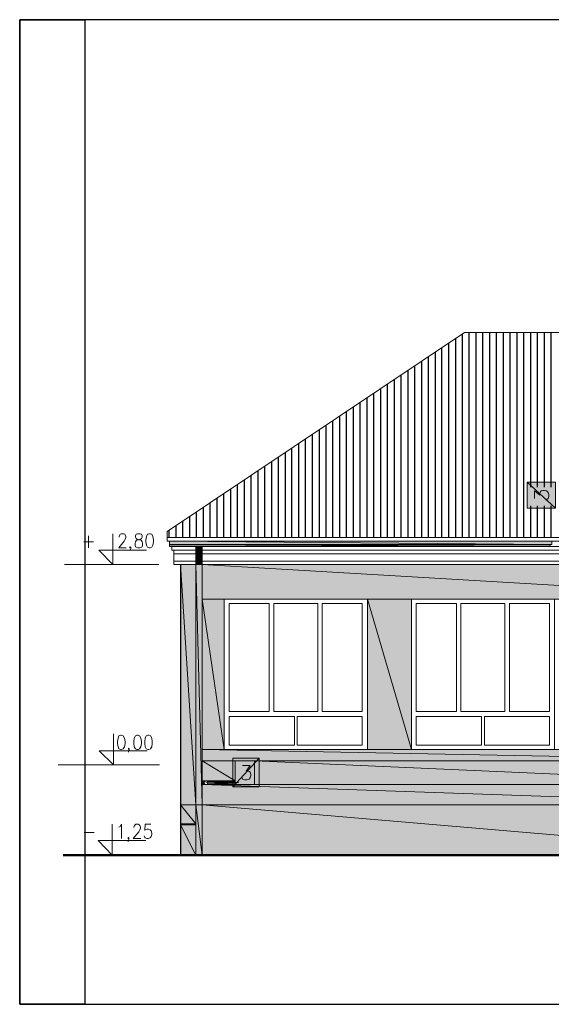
# Model space of a CAD drawing. Header units: centimetres. Extents: x -16053 to 7031, y -7778 to 254.
# Tile 215 of 256: x -1800 to -1057, y -2939 to -1563. Entities that reach past the tile are written whole.
import ezdxf

# ---------------------------------------------------------------- set-up
doc = ezdxf.new("R2010")
doc.units = ezdxf.units.CM
doc.header["$MEASUREMENT"] = 0
doc.layers.get('0').update_dxf_attribs({"linetype": 'CONTINUOUS'})
doc.layers.add('OPISY ELEKTRYCZNE', color=120, linetype='CONTINUOUS')

msp = doc.modelspace()

# ---------------------------------------------------------------- hatches: boundary and pattern name
at = {"true_color": 0xffffff}
h = msp.add_hatch(color=7, dxfattribs=at)
h.paths.add_polyline_path([(-1090.992, -2245.634), (-1051.301, -2245.634), (-1090.992, -2209.251)])
h.paths.add_polyline_path([(-1051.301, -2245.634), (-1090.992, -2209.251), (-1051.301, -2209.251)])
at = {"true_color": 0xe0e2df}
h = msp.add_hatch(color=254, dxfattribs=at)
h.paths.add_polyline_path([(-1590.607, -2296.075), (-1056.758, -2296.075), (-1590.607, -2291.445)])
h.paths.add_polyline_path([(-1056.758, -2296.075), (-1590.607, -2291.445), (-1056.758, -2291.445)])
h = msp.add_hatch(color=254, dxfattribs=at)
h.paths.add_polyline_path([(-1590.607, -2296.902), (-1058.908, -2296.902), (-1590.607, -2296.075)])
h.paths.add_polyline_path([(-1058.908, -2296.902), (-1590.607, -2296.075), (-1056.758, -2296.075)])
h = msp.add_hatch(color=254, dxfattribs=at)
h.paths.add_polyline_path([(-1590.607, -2299.052), (-1059.239, -2299.052), (-1590.607, -2296.902)])
h.paths.add_polyline_path([(-1059.239, -2299.052), (-1590.607, -2296.902), (-1058.908, -2296.902)])
h = msp.add_hatch(color=254, dxfattribs=at)
h.paths.add_polyline_path([(-1553.727, -2304.014), (-1544.962, -2304.014), (-1553.727, -2299.052)])
h.paths.add_polyline_path([(-1544.962, -2304.014), (-1553.727, -2299.052), (-1544.962, -2299.052)])
h = msp.add_hatch(color=254, dxfattribs=at)
h.paths.add_polyline_path([(-1553.727, -2309.14), (-1544.962, -2309.14), (-1553.727, -2304.014)])
h.paths.add_polyline_path([(-1544.962, -2309.14), (-1553.727, -2304.014), (-1544.962, -2304.014)])
h = msp.add_hatch(color=254, dxfattribs=at)
h.paths.add_polyline_path([(-1553.727, -2319.394), (-1544.962, -2319.394), (-1553.727, -2309.14)])
h.paths.add_polyline_path([(-1544.962, -2319.394), (-1553.727, -2309.14), (-1544.962, -2309.14)])
at = {"true_color": 0xf0e8d0}
h = msp.add_hatch(color=254, dxfattribs=at)
h.paths.add_polyline_path([(-1575.392, -2660.078), (-1553.727, -2660.078), (-1575.392, -2324.355)])
h.paths.add_polyline_path([(-1553.727, -2660.078), (-1575.392, -2324.355), (-1553.727, -2324.355)])
at = {"true_color": 0xe0e2df}
h = msp.add_hatch(color=254, dxfattribs=at)
h.paths.add_polyline_path([(-1553.727, -2324.355), (-1544.962, -2324.355), (-1553.727, -2319.394)])
h.paths.add_polyline_path([(-1544.962, -2324.355), (-1553.727, -2319.394), (-1544.962, -2319.394)])
h = msp.add_hatch(color=254, dxfattribs=at)
h.paths.add_polyline_path([(-1553.727, -2660.078), (-1544.962, -2660.078), (-1553.727, -2324.355)])
h.paths.add_polyline_path([(-1544.962, -2660.078), (-1553.727, -2324.355), (-1544.962, -2324.355)])
at = {"true_color": 0xf0e8d0}
h = msp.add_hatch(color=254, dxfattribs=at)
h.paths.add_polyline_path([(-1544.962, -2372.647), (-721.036, -2372.647), (-1544.962, -2324.355)])
h.paths.add_polyline_path([(-721.036, -2372.647), (-1544.962, -2324.355), (-721.036, -2324.355)])
h = msp.add_hatch(color=254, dxfattribs=at)
h.paths.add_polyline_path([(-1544.962, -2582.68), (-1514.366, -2582.68), (-1544.962, -2372.647)])
h.paths.add_polyline_path([(-1514.366, -2582.68), (-1544.962, -2372.647), (-1514.366, -2372.647)])
h = msp.add_hatch(color=254, dxfattribs=at)
h.paths.add_polyline_path([(-1314.09, -2582.68), (-1252.734, -2582.68), (-1314.09, -2372.647)])
h.paths.add_polyline_path([(-1252.734, -2582.68), (-1314.09, -2372.647), (-1252.734, -2372.647)])
h = msp.add_hatch(color=254, dxfattribs=at)
h.paths.add_polyline_path([(-1544.962, -2598.391), (-721.036, -2598.391), (-1544.962, -2582.68)])
h.paths.add_polyline_path([(-721.036, -2598.391), (-1544.962, -2582.68), (-721.036, -2582.68)])
h = msp.add_hatch(color=254, dxfattribs=at)
h.paths.add_polyline_path([(-1544.962, -2626.671), (-1498.821, -2626.671), (-1544.962, -2598.391)])
h.paths.add_polyline_path([(-1498.821, -2626.671), (-1544.962, -2598.391), (-1498.821, -2598.391)])
at = {"true_color": 0xffffff}
h = msp.add_hatch(color=7, dxfattribs=at)
h.paths.add_polyline_path([(-1502.128, -2594.918), (-1502.128, -2634.775), (-1465.248, -2594.918)])
h.paths.add_polyline_path([(-1502.128, -2634.775), (-1465.248, -2594.918), (-1465.248, -2634.775)])
at = {"true_color": 0xf0e8d0}
h = msp.add_hatch(color=254, dxfattribs=at)
h.paths.add_polyline_path([(-1472.029, -2631.798), (-721.036, -2631.798), (-1472.029, -2598.391)])
h.paths.add_polyline_path([(-721.036, -2631.798), (-1472.029, -2598.391), (-721.036, -2598.391)])
h = msp.add_hatch(color=254, dxfattribs=at)
h.paths.add_polyline_path([(-1544.962, -2627.167), (-1541.489, -2627.167), (-1544.962, -2626.671)])
h.paths.add_polyline_path([(-1541.489, -2627.167), (-1544.962, -2626.671), (-1539.835, -2626.671)])
h = msp.add_hatch(color=254, dxfattribs=at)
h.paths.add_polyline_path([(-1544.962, -2629.152), (-1542.316, -2629.152), (-1544.962, -2627.167)])
h.paths.add_polyline_path([(-1542.316, -2629.152), (-1544.962, -2627.167), (-1541.489, -2627.167)])
h = msp.add_hatch(color=254, dxfattribs=at)
h.paths.add_polyline_path([(-1538.181, -2627.167), (-1498.821, -2627.167), (-1539.835, -2626.671)])
h.paths.add_polyline_path([(-1498.821, -2627.167), (-1539.835, -2626.671), (-1498.821, -2626.671)])
h = msp.add_hatch(color=254, dxfattribs=at)
h.paths.add_polyline_path([(-1498.821, -2629.152), (-1537.189, -2629.152)])
h.paths.add_polyline_path([(-1537.189, -2629.152), (-1498.821, -2629.152)])
h.paths.add_polyline_path([(-1498.821, -2629.152), (-1537.189, -2629.152)])
h.paths.add_polyline_path([(-1498.821, -2629.152), (-1537.189, -2629.152)])
h.paths.add_polyline_path([(-1537.189, -2629.152), (-1498.821, -2629.152), (-1538.181, -2627.167)])
h.paths.add_polyline_path([(-1498.821, -2629.152), (-1538.181, -2627.167), (-1498.821, -2627.167)])
h = msp.add_hatch(color=254, dxfattribs=at)
h.paths.add_polyline_path([(-1544.962, -2630.971), (-1541.489, -2630.971), (-1544.962, -2629.152)])
h.paths.add_polyline_path([(-1541.489, -2630.971), (-1544.962, -2629.152), (-1542.316, -2629.152)])
h = msp.add_hatch(color=254, dxfattribs=at)
h.paths.add_polyline_path([(-1544.962, -2631.798), (-1539.835, -2631.798), (-1544.962, -2630.971)])
h.paths.add_polyline_path([(-1539.835, -2631.798), (-1544.962, -2630.971), (-1541.489, -2630.971)])
h = msp.add_hatch(color=254, dxfattribs=at)
h.paths.add_polyline_path([(-1544.962, -2660.078), (-721.036, -2660.078), (-1544.962, -2631.798)])
h.paths.add_polyline_path([(-721.036, -2660.078), (-1544.962, -2631.798), (-721.036, -2631.798)])
h = msp.add_hatch(color=254, dxfattribs=at)
h.paths.add_polyline_path([(-1539.835, -2631.798), (-1498.821, -2631.798), (-1538.181, -2630.971)])
h.paths.add_polyline_path([(-1498.821, -2631.798), (-1538.181, -2630.971), (-1498.821, -2630.971)])
h = msp.add_hatch(color=254, dxfattribs=at)
h.paths.add_polyline_path([(-1498.821, -2630.971), (-1538.181, -2630.971)])
h.paths.add_polyline_path([(-1498.821, -2630.971), (-1538.181, -2630.971)])
h.paths.add_polyline_path([(-1538.181, -2630.971), (-1498.821, -2630.971), (-1537.189, -2629.152)])
h.paths.add_polyline_path([(-1498.821, -2630.971), (-1537.189, -2629.152), (-1498.821, -2629.152)])
h = msp.add_hatch(color=8)
h.paths.add_polyline_path([(-1575.392, -2686.374), (-1553.727, -2686.374), (-1575.392, -2660.078)])
h.paths.add_polyline_path([(-1553.727, -2686.374), (-1575.392, -2660.078), (-1553.727, -2660.078)])
at = {"true_color": 0xe0e2df}
h = msp.add_hatch(color=254, dxfattribs=at)
h.paths.add_polyline_path([(-1553.727, -2730.365), (-1544.962, -2730.365), (-1553.727, -2660.078)])
h.paths.add_polyline_path([(-1544.962, -2730.365), (-1553.727, -2660.078), (-1544.962, -2660.078)])
h = msp.add_hatch(color=8)
h.paths.add_polyline_path([(-1544.962, -2730.365), (-721.036, -2730.365), (-1544.962, -2660.078)])
h.paths.add_polyline_path([(-721.036, -2730.365), (-1544.962, -2660.078), (-721.036, -2660.078)])
h = msp.add_hatch(color=8)
h.paths.add_polyline_path([(-1575.392, -2688.027), (-1553.727, -2688.027), (-1575.392, -2686.374)])
h.paths.add_polyline_path([(-1553.727, -2688.027), (-1575.392, -2686.374), (-1553.727, -2686.374)])
h = msp.add_hatch(color=8)
h.paths.add_polyline_path([(-1575.392, -2730.365), (-1553.727, -2730.365), (-1575.392, -2688.027)])
h.paths.add_polyline_path([(-1553.727, -2730.365), (-1575.392, -2688.027), (-1553.727, -2688.027)])

# ---------------------------------------------------------------- linework, layer by layer
at = {"color": 8, "linetype": 'Continuous', "lineweight": 18, "true_color": 0x767676}
for points in [[(192.692, -2000.044), (-1178.644, -2000.044), (-1594.08, -2278.214)], [(-1594.08, -2286.318), (210.884, -2286.318), (210.884, -2286.318)], [(-1594.08, -2286.318), (-1594.08, -2291.445), (-1594.08, -2291.445)], [(-1590.607, -2291.445), (-1590.607, -2299.052), (-1590.607, -2299.052)], [(-1587.299, -2299.052), (-1587.299, -2304.014), (-1587.299, -2304.014)], [(-1587.299, -2304.014), (-1553.727, -2304.014), (-1553.727, -2304.014)], [(-1584.653, -2304.014), (-1584.653, -2309.14), (-1584.653, -2319.394), (-1584.653, -2324.355)], [(-1584.653, -2309.14), (-1553.727, -2309.14), (-1553.727, -2309.14)], [(-1544.962, -2304.014), (-721.036, -2304.014), (-721.036, -2304.014)], [(-1544.962, -2309.14), (-721.036, -2309.14), (-721.036, -2309.14)], [(-1428.865, -2304.014), (-721.036, -2304.014), (-721.036, -2304.014)], [(-1417.949, -2309.14), (-721.036, -2309.14), (-721.036, -2309.14)], [(-1584.653, -2319.394), (-1553.727, -2319.394), (-1553.727, -2319.394)], [(-1584.653, -2324.355), (-1553.727, -2324.355), (-1553.727, -2324.355)], [(-1544.962, -2319.394), (-721.036, -2319.394), (-721.036, -2319.394)], [(-1544.962, -2324.355), (-721.036, -2324.355), (-721.036, -2324.355)], [(-1396.285, -2319.394), (-721.036, -2319.394), (-721.036, -2319.394)], [(-1385.204, -2324.355), (-721.036, -2324.355), (-721.036, -2324.355)]]:
    msp.add_lwpolyline(points, dxfattribs=at)
at = {"color": 8, "linetype": 'Continuous', "lineweight": 25}
for points in [[(-1190.882, -2286.318), (-1190.882, -2008.148), (-1190.882, -2008.148)], [(-1181.29, -2286.318), (-1181.29, -2001.863), (-1181.29, -2001.863)], [(-1171.863, -2286.318), (-1171.863, -2000.044), (-1171.863, -2000.044)], [(-1162.106, -2286.318), (-1162.106, -2000.044), (-1162.106, -2000.044)], [(-1152.844, -2286.318), (-1152.844, -2000.044), (-1152.844, -2000.044)], [(-1143.087, -2286.318), (-1143.087, -2000.044), (-1143.087, -2000.044)], [(-1133.826, -2286.318), (-1133.826, -2000.044), (-1133.826, -2000.044)], [(-1124.068, -2286.318), (-1124.068, -2000.044), (-1124.068, -2000.044)], [(-1114.807, -2286.318), (-1114.807, -2000.044), (-1114.807, -2000.044)], [(-1105.049, -2286.318), (-1105.049, -2000.044), (-1105.049, -2000.044)], [(-1095.623, -2286.318), (-1095.623, -2000.044), (-1095.623, -2000.044)], [(-1086.031, -2216.031), (-1086.031, -2000.044), (-1086.031, -2000.044)], [(-1076.604, -2216.031), (-1076.604, -2000.044), (-1076.604, -2000.044)], [(-1066.846, -2216.031), (-1066.846, -2000.044), (-1066.846, -2000.044)], [(-1057.585, -2216.031), (-1057.585, -2000.044), (-1057.585, -2000.044)], [(-1210.066, -2286.318), (-1210.066, -2020.882), (-1210.066, -2020.882)], [(-1200.309, -2286.318), (-1200.309, -2014.432), (-1200.309, -2014.432)], [(-1229.085, -2286.318), (-1229.085, -2033.947), (-1229.085, -2033.947)], [(-1219.327, -2286.318), (-1219.327, -2027.167), (-1219.327, -2027.167)], [(-1248.104, -2286.318), (-1248.104, -2046.681), (-1248.104, -2046.681)], [(-1238.346, -2286.318), (-1238.346, -2040.232), (-1238.346, -2040.232)], [(-1267.122, -2286.318), (-1267.122, -2059.416), (-1267.122, -2059.416)], [(-1257.365, -2286.318), (-1257.365, -2052.966), (-1257.365, -2052.966)], [(-1286.141, -2286.318), (-1286.141, -2071.985), (-1286.141, -2071.985)], [(-1276.549, -2286.318), (-1276.549, -2065.7), (-1276.549, -2065.7)], [(-1305.325, -2286.318), (-1305.325, -2084.719), (-1305.325, -2084.719)], [(-1295.568, -2286.318), (-1295.568, -2078.435), (-1295.568, -2078.435)], [(-1333.605, -2286.318), (-1333.605, -2104.234), (-1333.605, -2104.234)], [(-1324.344, -2286.318), (-1324.344, -2097.453), (-1324.344, -2097.453)], [(-1314.587, -2286.318), (-1314.587, -2091.169), (-1314.587, -2091.169)], [(-1352.624, -2286.318), (-1352.624, -2116.968), (-1352.624, -2116.968)], [(-1343.363, -2286.318), (-1343.363, -2110.518), (-1343.363, -2110.518)], [(-1371.808, -2286.318), (-1371.808, -2129.703), (-1371.808, -2129.703)], [(-1362.382, -2286.318), (-1362.382, -2123.253), (-1362.382, -2123.253)], [(-1390.827, -2286.318), (-1390.827, -2142.271), (-1390.827, -2142.271)], [(-1381.4, -2286.318), (-1381.4, -2135.987), (-1381.4, -2135.987)], [(-1409.846, -2286.318), (-1409.846, -2155.006), (-1409.846, -2155.006)], [(-1400.584, -2286.318), (-1400.584, -2148.721), (-1400.584, -2148.721)], [(-1428.865, -2286.318), (-1428.865, -2167.74), (-1428.865, -2167.74)], [(-1419.603, -2286.318), (-1419.603, -2161.456), (-1419.603, -2161.456)], [(-1447.883, -2286.318), (-1447.883, -2180.805), (-1447.883, -2180.805)], [(-1438.622, -2286.318), (-1438.622, -2174.521), (-1438.622, -2174.521)], [(-1476.66, -2286.318), (-1476.66, -2199.989), (-1476.66, -2199.989)], [(-1467.067, -2286.318), (-1467.067, -2193.539), (-1467.067, -2193.539)], [(-1457.641, -2286.318), (-1457.641, -2187.255), (-1457.641, -2187.255)], [(-1495.844, -2286.318), (-1495.844, -2212.558), (-1495.844, -2212.558)], [(-1486.086, -2286.318), (-1486.086, -2206.274), (-1486.086, -2206.274)], [(-1514.862, -2286.318), (-1514.862, -2225.293), (-1514.862, -2225.293)], [(-1505.105, -2286.318), (-1505.105, -2219.008), (-1505.105, -2219.008)], [(-1533.881, -2286.318), (-1533.881, -2238.027), (-1533.881, -2238.027)], [(-1524.124, -2286.318), (-1524.124, -2231.742), (-1524.124, -2231.742)], [(-1552.9, -2286.318), (-1552.9, -2251.092), (-1552.9, -2251.092)], [(-1543.143, -2286.318), (-1543.143, -2244.807), (-1543.143, -2244.807)], [(-1086.031, -2286.318), (-1086.031, -2242.327), (-1086.031, -2242.327)], [(-1076.604, -2286.318), (-1076.604, -2242.327), (-1076.604, -2242.327)], [(-1066.846, -2286.318), (-1066.846, -2242.327), (-1066.846, -2242.327)], [(-1057.585, -2286.318), (-1057.585, -2242.327), (-1057.585, -2242.327)], [(-1571.919, -2286.318), (-1571.919, -2263.826), (-1571.919, -2263.826)], [(-1562.327, -2286.318), (-1562.327, -2257.542), (-1562.327, -2257.542)], [(-1591.103, -2286.318), (-1591.103, -2276.56), (-1591.103, -2276.56)], [(-1581.345, -2286.318), (-1581.345, -2270.276), (-1581.345, -2270.276)]]:
    msp.add_lwpolyline(points, dxfattribs=at)
at = {"color": 7, "linetype": 'Continuous', "lineweight": 5, "true_color": 0xffffff}
for points in [[(-1090.992, -2245.634), (-1051.301, -2245.634), (-1090.992, -2209.251)], [(-1051.301, -2245.634), (-1090.992, -2209.251), (-1051.301, -2209.251)], [(-1502.128, -2594.918), (-1502.128, -2634.775), (-1465.248, -2594.918)], [(-1502.128, -2634.775), (-1465.248, -2594.918), (-1465.248, -2634.775)]]:
    msp.add_lwpolyline(points, close=True, dxfattribs=at)
at = {"color": 5, "linetype": 'Continuous', "lineweight": 18}
for points in [[(-1080.904, -2232.073), (-1080.904, -2221.489), (-1073.296, -2227.442), (-1073.296, -2224.466), (-1072.469, -2222.812), (-1071.477, -2221.489), (-1068.666, -2220.662), (-1066.846, -2220.662), (-1063.87, -2221.489), (-1061.885, -2223.639), (-1060.893, -2226.616), (-1060.893, -2229.096), (-1061.885, -2232.073), (-1063.043, -2232.9), (-1064.862, -2234.223)], [(-1488.567, -2605.172), (-1477.983, -2605.172), (-1483.44, -2612.779), (-1480.959, -2612.779), (-1478.809, -2613.606), (-1477.983, -2614.433), (-1477.156, -2617.41), (-1477.156, -2619.064), (-1477.983, -2622.041), (-1479.636, -2624.19), (-1482.613, -2625.017), (-1485.59, -2625.017), (-1488.567, -2624.19), (-1489.394, -2622.867), (-1490.221, -2621.214)], [(-1539.835, -2629.152), (-1514.366, -2628.821), (-1494.521, -2628.821)]]:
    msp.add_lwpolyline(points, dxfattribs=at)
at = {"color": 252, "linetype": 'Continuous', "lineweight": 5, "true_color": 0x989898}
for points in [[(-1622.856, -2304.014), (-1689.67, -2304.014), (-1669.824, -2324.355), (-1669.824, -2281.191)], [(-1621.864, -2584.334), (-1688.843, -2584.334), (-1668.997, -2604.179), (-1668.997, -2561.015)], [(-1624.014, -2710.023), (-1690.497, -2710.023), (-1670.651, -2730.365), (-1670.651, -2687.2)]]:
    msp.add_lwpolyline(points, dxfattribs=at)
at = {"color": 7, "linetype": 'Continuous', "lineweight": 9}
for points in [[(-1660.894, -2285.822), (-1660.894, -2284.995), (-1660.067, -2282.845), (-1659.57, -2282.018), (-1657.917, -2281.191), (-1654.94, -2281.191), (-1653.286, -2282.018), (-1652.459, -2282.845), (-1651.963, -2284.995), (-1651.963, -2286.649), (-1652.459, -2288.799), (-1654.113, -2291.776), (-1661.72, -2301.037), (-1651.136, -2301.037)], [(-1710.508, -2292.602), (-1696.946, -2292.602), (-1696.946, -2292.602)], [(-1703.727, -2284.168), (-1703.727, -2301.037), (-1703.727, -2301.037)], [(-1644.852, -2300.21), (-1645.678, -2301.037), (-1646.505, -2300.21), (-1645.678, -2299.383), (-1644.852, -2300.21), (-1644.852, -2302.029), (-1645.678, -2304.014), (-1646.505, -2304.841)], [(-1647.002, -2581.853), (-1647.828, -2582.68), (-1648.159, -2581.853), (-1647.828, -2581.026), (-1647.002, -2581.853), (-1647.002, -2583.507), (-1647.828, -2585.657), (-1648.159, -2586.484)], [(-1661.39, -2691.004), (-1659.57, -2690.177), (-1657.586, -2687.2), (-1657.586, -2707.046)], [(-1640.552, -2691.831), (-1640.552, -2691.004), (-1639.725, -2688.854), (-1638.898, -2688.027), (-1637.575, -2687.2), (-1634.598, -2687.2), (-1632.944, -2688.027), (-1632.117, -2688.854), (-1631.29, -2691.004), (-1631.29, -2692.658), (-1632.117, -2694.808), (-1633.771, -2697.785), (-1641.379, -2707.046), (-1630.794, -2707.046)], [(-1616.902, -2687.2), (-1624.51, -2687.2), (-1625.337, -2695.635), (-1624.51, -2694.808), (-1622.36, -2693.981), (-1620.21, -2693.981), (-1617.729, -2694.808), (-1616.406, -2696.462), (-1615.579, -2699.439), (-1615.579, -2701.589), (-1616.406, -2704.235), (-1617.729, -2706.219), (-1620.21, -2707.046), (-1622.36, -2707.046), (-1624.51, -2706.219), (-1625.337, -2705.392), (-1626.164, -2703.242)], [(-1710.012, -2698.612), (-1695.954, -2698.612), (-1695.954, -2698.612)], [(-1647.332, -2706.219), (-1648.159, -2707.046), (-1648.986, -2706.219), (-1648.159, -2705.392), (-1647.332, -2706.219), (-1647.332, -2708.038), (-1648.159, -2710.023), (-1648.986, -2711.015)]]:
    msp.add_lwpolyline(points, dxfattribs=at)
for points in [[(-1635.094, -2281.191), (-1637.244, -2282.018), (-1638.071, -2284.168), (-1638.071, -2285.822), (-1637.244, -2287.972), (-1635.921, -2288.799), (-1632.944, -2289.626), (-1630.463, -2290.452), (-1629.14, -2292.602), (-1628.314, -2294.256), (-1628.314, -2297.233), (-1629.14, -2299.383), (-1629.637, -2300.21), (-1632.117, -2301.037), (-1635.094, -2301.037), (-1637.244, -2300.21), (-1638.071, -2299.383), (-1638.898, -2297.233), (-1638.898, -2294.256), (-1638.071, -2292.602), (-1636.748, -2290.452), (-1634.267, -2289.626), (-1631.29, -2288.799), (-1629.637, -2287.972), (-1629.14, -2285.822), (-1629.14, -2284.168), (-1629.637, -2282.018), (-1632.117, -2281.191)], [(-1619.052, -2281.191), (-1621.533, -2282.018), (-1622.856, -2284.995), (-1623.683, -2289.626), (-1623.683, -2292.602), (-1622.856, -2297.233), (-1621.533, -2300.21), (-1619.052, -2301.037), (-1617.729, -2301.037), (-1615.248, -2300.21), (-1613.925, -2297.233), (-1613.099, -2292.602), (-1613.099, -2289.626), (-1613.925, -2284.995), (-1615.248, -2282.018), (-1617.729, -2281.191)], [(-1658.744, -2562.834), (-1661.39, -2563.661), (-1662.547, -2566.638), (-1663.374, -2571.269), (-1663.374, -2574.246), (-1662.547, -2578.876), (-1661.39, -2581.853), (-1658.744, -2582.68), (-1657.586, -2582.68), (-1655.436, -2581.853), (-1653.617, -2578.876), (-1652.79, -2574.246), (-1652.79, -2571.269), (-1653.617, -2566.638), (-1655.436, -2563.661), (-1657.586, -2562.834)], [(-1636.417, -2562.834), (-1638.402, -2563.661), (-1640.221, -2566.638), (-1640.552, -2571.269), (-1640.552, -2574.246), (-1640.221, -2578.876), (-1638.402, -2581.853), (-1636.417, -2582.68), (-1634.598, -2582.68), (-1632.448, -2581.853), (-1630.794, -2578.876), (-1629.967, -2574.246), (-1629.967, -2571.269), (-1630.794, -2566.638), (-1632.448, -2563.661), (-1634.598, -2562.834)], [(-1621.037, -2562.834), (-1623.187, -2563.661), (-1624.841, -2566.638), (-1625.337, -2571.269), (-1625.337, -2574.246), (-1624.841, -2578.876), (-1623.187, -2581.853), (-1621.037, -2582.68), (-1619.383, -2582.68), (-1617.233, -2581.853), (-1615.579, -2578.876), (-1614.752, -2574.246), (-1614.752, -2571.269), (-1615.579, -2566.638), (-1617.233, -2563.661), (-1619.383, -2562.834)]]:
    msp.add_lwpolyline(points, close=True, dxfattribs=at)
at = {"color": 8, "linetype": 'Continuous', "lineweight": 15, "true_color": 0x767676}
for points in [[(-1594.08, -2286.318), (-1594.08, -2278.214), (-1594.08, -2278.214)], [(-1594.08, -2291.445), (-63.979, -2291.445), (-63.979, -2291.445)], [(-1457.31, -2291.445), (210.884, -2291.445), (210.884, -2291.445)], [(-1590.607, -2299.052), (-67.286, -2299.052), (-67.286, -2299.052)], [(-1553.727, -2299.052), (-1553.727, -2730.365), (-1553.727, -2730.365)], [(-1544.962, -2299.052), (-1544.962, -2730.365), (-1544.962, -2730.365)], [(-1439.945, -2299.052), (207.907, -2299.052), (207.907, -2299.052)], [(-1575.392, -2730.365), (-1575.392, -2660.078), (-1553.727, -2660.078)], [(-1544.962, -2660.078), (-721.036, -2660.078), (-721.036, -2660.078)]]:
    msp.add_lwpolyline(points, dxfattribs=at)
at = {"color": 254, "linetype": 'Continuous', "lineweight": 5, "true_color": 0xe0e2df}
for points in [[(-1590.607, -2296.075), (-1056.758, -2296.075), (-1590.607, -2291.445)], [(-1056.758, -2296.075), (-1590.607, -2291.445), (-1056.758, -2291.445)], [(-1590.607, -2296.902), (-1058.908, -2296.902), (-1590.607, -2296.075)], [(-1058.908, -2296.902), (-1590.607, -2296.075), (-1056.758, -2296.075)], [(-1590.607, -2299.052), (-1059.239, -2299.052), (-1590.607, -2296.902)], [(-1059.239, -2299.052), (-1590.607, -2296.902), (-1058.908, -2296.902)], [(-1553.727, -2304.014), (-1544.962, -2304.014), (-1553.727, -2299.052)], [(-1544.962, -2304.014), (-1553.727, -2299.052), (-1544.962, -2299.052)], [(-1553.727, -2309.14), (-1544.962, -2309.14), (-1553.727, -2304.014)], [(-1544.962, -2309.14), (-1553.727, -2304.014), (-1544.962, -2304.014)], [(-1553.727, -2319.394), (-1544.962, -2319.394), (-1553.727, -2309.14)], [(-1544.962, -2319.394), (-1553.727, -2309.14), (-1544.962, -2309.14)], [(-1553.727, -2324.355), (-1544.962, -2324.355), (-1553.727, -2319.394)], [(-1544.962, -2324.355), (-1553.727, -2319.394), (-1544.962, -2319.394)], [(-1553.727, -2660.078), (-1544.962, -2660.078), (-1553.727, -2324.355)], [(-1544.962, -2660.078), (-1553.727, -2324.355), (-1544.962, -2324.355)], [(-1553.727, -2730.365), (-1544.962, -2730.365), (-1553.727, -2660.078)], [(-1544.962, -2730.365), (-1553.727, -2660.078), (-1544.962, -2660.078)]]:
    msp.add_lwpolyline(points, close=True, dxfattribs=at)
at = {"color": 7, "linetype": 'Continuous', "lineweight": 18}
for points in [[(-1737.465, -2324.355), (-1605.491, -2324.355), (-1605.491, -2324.355)], [(-1746.065, -2604.179), (-1604.664, -2604.179), (-1604.664, -2604.179)]]:
    msp.add_lwpolyline(points, dxfattribs=at)
at = {"color": 254, "linetype": 'Continuous', "lineweight": 5, "true_color": 0xf0e8d0}
for points in [[(-1575.392, -2660.078), (-1553.727, -2660.078), (-1575.392, -2324.355)], [(-1553.727, -2660.078), (-1575.392, -2324.355), (-1553.727, -2324.355)], [(-1544.962, -2372.647), (-721.036, -2372.647), (-1544.962, -2324.355)], [(-721.036, -2372.647), (-1544.962, -2324.355), (-721.036, -2324.355)], [(-1544.962, -2582.68), (-1514.366, -2582.68), (-1544.962, -2372.647)], [(-1514.366, -2582.68), (-1544.962, -2372.647), (-1514.366, -2372.647)], [(-1314.09, -2582.68), (-1252.734, -2582.68), (-1314.09, -2372.647)], [(-1252.734, -2582.68), (-1314.09, -2372.647), (-1252.734, -2372.647)], [(-1544.962, -2598.391), (-721.036, -2598.391), (-1544.962, -2582.68)], [(-721.036, -2598.391), (-1544.962, -2582.68), (-721.036, -2582.68)], [(-1544.962, -2626.671), (-1498.821, -2626.671), (-1544.962, -2598.391)], [(-1498.821, -2626.671), (-1544.962, -2598.391), (-1498.821, -2598.391)], [(-1472.029, -2631.798), (-721.036, -2631.798), (-1472.029, -2598.391)], [(-721.036, -2631.798), (-1472.029, -2598.391), (-721.036, -2598.391)], [(-1544.962, -2627.167), (-1541.489, -2627.167), (-1544.962, -2626.671)], [(-1541.489, -2627.167), (-1544.962, -2626.671), (-1539.835, -2626.671)], [(-1544.962, -2629.152), (-1542.316, -2629.152), (-1544.962, -2627.167)], [(-1542.316, -2629.152), (-1544.962, -2627.167), (-1541.489, -2627.167)], [(-1538.181, -2627.167), (-1498.821, -2627.167), (-1539.835, -2626.671)], [(-1498.821, -2627.167), (-1539.835, -2626.671), (-1498.821, -2626.671)], [(-1537.189, -2629.152), (-1498.821, -2629.152), (-1538.181, -2627.167)], [(-1498.821, -2629.152), (-1538.181, -2627.167), (-1498.821, -2627.167)], [(-1544.962, -2630.971), (-1541.489, -2630.971), (-1544.962, -2629.152)], [(-1541.489, -2630.971), (-1544.962, -2629.152), (-1542.316, -2629.152)], [(-1544.962, -2631.798), (-1539.835, -2631.798), (-1544.962, -2630.971)], [(-1539.835, -2631.798), (-1544.962, -2630.971), (-1541.489, -2630.971)], [(-1544.962, -2631.798), (-1498.821, -2631.798), (-1498.821, -2631.798)], [(-1498.821, -2631.798), (-1498.821, -2631.798), (-1544.962, -2631.798)], [(-1544.962, -2660.078), (-721.036, -2660.078), (-1544.962, -2631.798)], [(-721.036, -2660.078), (-1544.962, -2631.798), (-721.036, -2631.798)], [(-1539.835, -2631.798), (-1498.821, -2631.798), (-1538.181, -2630.971)], [(-1538.181, -2630.971), (-1498.821, -2630.971), (-1537.189, -2629.152)], [(-1498.821, -2630.971), (-1498.821, -2630.971), (-1538.181, -2630.971)], [(-1498.821, -2630.971), (-1538.181, -2630.971)], [(-1498.821, -2631.798), (-1538.181, -2630.971), (-1498.821, -2630.971)], [(-1498.821, -2629.152), (-1537.189, -2629.152)], [(-1537.189, -2629.152), (-1498.821, -2629.152), (-1498.821, -2629.152)], [(-1498.821, -2629.152), (-1498.821, -2629.152), (-1537.189, -2629.152)], [(-1498.821, -2629.152), (-1537.189, -2629.152)], [(-1498.821, -2630.971), (-1537.189, -2629.152), (-1498.821, -2629.152)]]:
    msp.add_lwpolyline(points, close=True, dxfattribs=at)
at = {"color": 7, "linetype": 'Continuous', "lineweight": 30}
msp.add_lwpolyline([(-1575.392, -2324.355), (-1575.392, -2687.2), (-1575.392, -2730.365)], dxfattribs=at)
at = {"color": 8, "linetype": 'Continuous', "lineweight": 18, "true_color": 0x767676}
for points in [[(-1514.366, -2582.68), (-1314.09, -2582.68), (-1314.09, -2372.647), (-1514.366, -2372.647)], [(-1507.586, -2378.6), (-1451.356, -2378.6), (-1451.356, -2529.758), (-1507.586, -2529.758)], [(-1444.906, -2529.758), (-1383.55, -2529.758), (-1383.55, -2378.6), (-1444.906, -2378.6)], [(-1321.367, -2378.6), (-1377.597, -2378.6), (-1377.597, -2529.758), (-1321.367, -2529.758)], [(-1252.734, -2582.68), (-1052.954, -2582.68), (-1052.954, -2372.647), (-1252.734, -2372.647)], [(-1245.954, -2378.6), (-1189.724, -2378.6), (-1189.724, -2529.758), (-1245.954, -2529.758)], [(-1183.771, -2529.758), (-1122.414, -2529.758), (-1122.414, -2378.6), (-1183.771, -2378.6)], [(-1059.735, -2378.6), (-1115.964, -2378.6), (-1115.964, -2529.758), (-1059.735, -2529.758)], [(-1507.586, -2536.539), (-1416.13, -2536.539), (-1416.13, -2576.726), (-1507.586, -2576.726)], [(-1321.367, -2536.539), (-1412.326, -2536.539), (-1412.326, -2576.726), (-1321.367, -2576.726)], [(-1245.954, -2536.539), (-1154.994, -2536.539), (-1154.994, -2576.726), (-1245.954, -2576.726)], [(-1059.735, -2536.539), (-1150.694, -2536.539), (-1150.694, -2576.726), (-1059.735, -2576.726)]]:
    msp.add_lwpolyline(points, close=True, dxfattribs=at)
at = {"color": 8, "linetype": 'Continuous', "lineweight": 5}
for points in [[(-1575.392, -2686.374), (-1553.727, -2686.374), (-1575.392, -2660.078)], [(-1553.727, -2686.374), (-1575.392, -2660.078), (-1553.727, -2660.078)], [(-1544.962, -2730.365), (-721.036, -2730.365), (-1544.962, -2660.078)], [(-721.036, -2730.365), (-1544.962, -2660.078), (-721.036, -2660.078)], [(-1575.392, -2688.027), (-1553.727, -2688.027), (-1575.392, -2686.374)], [(-1553.727, -2688.027), (-1575.392, -2686.374), (-1553.727, -2686.374)], [(-1575.392, -2730.365), (-1553.727, -2730.365), (-1575.392, -2688.027)], [(-1553.727, -2730.365), (-1575.392, -2688.027), (-1553.727, -2688.027)]]:
    msp.add_lwpolyline(points, close=True, dxfattribs=at)
at = {"color": 7, "linetype": 'Continuous', "lineweight": 50}
msp.add_lwpolyline([(-1739.284, -2730.365), (2094.936, -2730.365)], dxfattribs=at)
at = {"layer": 'OPISY ELEKTRYCZNE', "linetype": 'ByBlock'}
for points in [[(-1800.027, -1563.1), (-1709.247, -1563.1), (-1709.247, -2938.653), (-1800.027, -2938.653)], [(-1800.027, -2938.653), (2695.267, -2938.653), (2695.267, -1563.1), (-1800.027, -1563.1)]]:
    msp.add_lwpolyline(points, close=True, dxfattribs=at)

doc.saveas('drawing.dxf')
